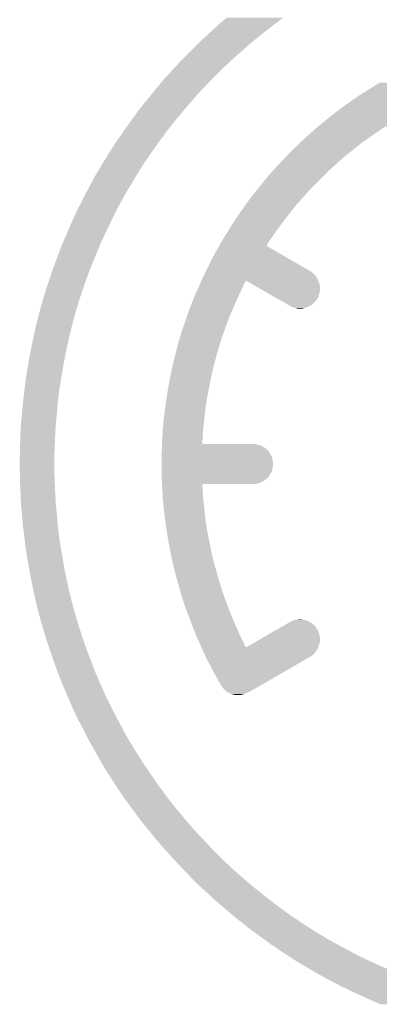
# Model space of a CAD drawing. Extents: x -1.3 to 24.2, y -3.9 to 39.2.
# Tile 20 of 34: x 6.4 to 9.5, y 10.7 to 19. Entities that reach past the tile are written whole.
import ezdxf

# ---------------------------------------------------------------- set-up
doc = ezdxf.new("R2010")
doc.units = 0
doc.layers.add('PRESSURE_24_CLICK_V100_GTO', color=14, linetype='CONTINUOUS')

msp = doc.modelspace()

# ---------------------------------------------------------------- linework, layer by layer
at = {"layer": 'PRESSURE_24_CLICK_V100_GTO'}
for points in [[(8.128, 18.96618), (8.190864, 19.01952), (8.599016, 18.96618), (8.67156, 19.01952)], [(8.056882, 18.900142), (8.117058, 18.95602), (8.514276, 18.900142), (8.5852, 18.95602)], [(8.117058, 18.95602), (8.128, 18.96618), (8.5852, 18.95602), (8.599016, 18.96618)], [(7.970858, 18.8214), (8.04401, 18.88998), (8.415018, 18.8214), (8.50138, 18.88998)], [(8.04401, 18.88998), (8.04672, 18.89252), (8.50138, 18.88998), (8.504602, 18.89252)], [(8.04672, 18.89252), (8.056882, 18.900142), (8.504602, 18.89252), (8.514276, 18.900142)], [(7.889246, 18.740126), (7.96544, 18.81632), (8.322134, 18.740126), (8.409212, 18.81632)], [(7.96544, 18.81632), (7.970858, 18.8214), (8.409212, 18.81632), (8.415018, 18.8214)], [(7.8105, 18.66138), (7.828278, 18.67916), (8.233452, 18.66138), (8.25246, 18.67916)], [(7.828278, 18.67916), (7.8867, 18.737582), (8.25246, 18.67916), (8.319226, 18.737582)], [(7.8867, 18.737582), (7.886726, 18.74012), (8.319226, 18.737582), (8.322126, 18.74012)], [(7.886726, 18.74012), (7.889246, 18.740126), (8.322126, 18.74012), (8.322134, 18.740126)], [(7.7343, 18.5801), (7.758112, 18.6055), (8.14832, 18.5801), (8.17372, 18.6055)], [(7.758112, 18.6055), (7.8105, 18.66138), (8.17372, 18.6055), (8.233452, 18.66138)], [(7.621846, 18.4531), (7.66064, 18.49882), (8.02132, 18.4531), (8.06704, 18.49882)], [(7.66064, 18.49882), (7.71906, 18.56232), (8.06704, 18.49882), (8.13054, 18.56232)], [(7.71906, 18.56232), (7.7343, 18.5801), (8.13054, 18.56232), (8.14832, 18.5801)], [(7.557588, 18.37436), (7.58952, 18.415), (7.94766, 18.37436), (7.985678, 18.415)], [(7.58952, 18.415), (7.621846, 18.4531), (7.985678, 18.415), (8.02132, 18.4531)], [(9.386316, 18.40738), (9.43915, 18.4404), (10.12698, 18.40738), (10.21334, 18.4404)], [(9.43915, 18.4404), (9.487918, 18.47088), (10.21334, 18.4404), (10.2997, 18.47088)], [(7.51078, 18.31848), (7.533638, 18.343878), (7.898764, 18.31848), (7.920988, 18.343878)], [(7.533638, 18.343878), (7.557588, 18.37436), (7.920988, 18.343878), (7.94766, 18.37436)], [(9.25068, 18.31848), (9.273176, 18.33372), (9.926828, 18.31848), (9.95934, 18.33372)], [(9.273176, 18.33372), (9.32942, 18.37182), (9.95934, 18.33372), (10.04316, 18.37182)], [(9.32942, 18.37182), (9.386316, 18.40738), (10.04316, 18.37182), (10.12698, 18.40738)], [(7.4422, 18.23212), (7.490608, 18.29308), (7.824816, 18.23212), (7.87654, 18.29308)], [(7.490608, 18.29308), (7.51078, 18.31848), (7.87654, 18.29308), (7.898764, 18.31848)], [(9.09574, 18.20418), (9.171934, 18.262596), (9.87092, 18.20418), (9.837422, 18.262596)], [(9.171934, 18.262596), (9.17194, 18.2626), (9.837422, 18.262596), (9.837422, 18.2626)], [(9.17194, 18.2626), (9.175488, 18.265118), (9.837422, 18.2626), (9.83742, 18.265118)], [(9.175488, 18.265118), (9.175518, 18.26514), (9.83742, 18.265118), (9.834902, 18.26514)], [(9.175518, 18.26514), (9.182646, 18.270198), (9.834902, 18.26514), (9.83488, 18.270198)], [(9.182646, 18.270198), (9.182676, 18.27022), (9.83488, 18.270198), (9.837398, 18.27022)], [(9.182676, 18.27022), (9.189804, 18.275278), (9.837398, 18.27022), (9.83742, 18.275278)], [(9.189804, 18.275278), (9.189834, 18.2753), (9.83742, 18.275278), (9.839954, 18.2753)], [(9.189834, 18.2753), (9.19341, 18.277838), (9.839954, 18.2753), (9.8425, 18.277838)], [(9.19341, 18.277838), (9.218468, 18.29562), (9.8425, 18.277838), (9.87806, 18.29562)], [(9.218468, 18.29562), (9.25068, 18.31848), (9.87806, 18.29562), (9.926828, 18.31848)], [(7.37616, 18.14068), (7.42569, 18.20926), (7.749308, 18.14068), (7.80542, 18.20926)], [(7.42569, 18.20926), (7.4422, 18.23212), (7.80542, 18.20926), (7.824816, 18.23212)], [(9.02208, 18.14576), (9.09574, 18.20418), (9.90442, 18.14576), (9.87092, 18.20418)], [(7.312664, 18.051786), (7.365274, 18.12544), (7.678808, 18.051786), (7.73684, 18.12544)], [(7.365274, 18.12544), (7.37616, 18.14068), (7.73684, 18.12544), (7.749308, 18.14068)], [(8.922816, 18.06194), (8.94842, 18.0848), (9.47928, 18.06194), (9.51269, 18.0848)], [(8.94842, 18.0848), (8.96069, 18.094956), (9.51269, 18.0848), (9.527534, 18.094956)], [(8.96069, 18.094956), (8.960696, 18.09496), (9.527534, 18.094956), (9.530074, 18.09496)], [(8.960696, 18.09496), (8.963758, 18.097494), (9.530074, 18.09496), (9.532614, 18.097494)], [(8.963758, 18.097494), (8.963764, 18.0975), (9.532614, 18.097494), (9.535154, 18.0975)], [(8.963764, 18.0975), (9.02208, 18.14576), (9.932094, 18.0975), (9.90442, 18.14576)], [(7.24916, 17.960338), (7.285446, 18.01114), (7.611956, 17.960338), (7.647952, 18.01114)], [(7.285446, 18.01114), (7.285452, 18.011148), (7.647952, 18.01114), (7.650484, 18.011148)], [(7.285452, 18.011148), (7.307216, 18.04162), (7.650484, 18.011148), (7.6708, 18.04162)], [(7.307216, 18.04162), (7.31266, 18.04924), (7.6708, 18.04162), (7.676802, 18.04924)], [(7.31266, 18.04924), (7.312664, 18.051786), (7.676802, 18.04924), (7.678808, 18.051786)], [(8.80618, 17.95526), (8.8773, 18.0213), (9.32688, 17.95526), (9.421222, 18.0213)], [(8.8773, 18.0213), (8.922816, 18.06194), (9.421222, 18.0213), (9.47928, 18.06194)], [(7.18916, 17.86382), (7.242844, 17.95018), (7.5438, 17.86382), (7.60476, 17.95018)], [(7.242844, 17.95018), (7.24916, 17.960338), (7.60476, 17.95018), (7.611956, 17.960338)], [(8.745512, 17.89684), (8.80618, 17.95526), (9.25576, 17.89684), (9.32688, 17.95526)], [(7.133898, 17.77492), (7.18916, 17.86382), (7.482838, 17.77492), (7.5438, 17.86382)], [(8.67156, 17.82064), (8.68868, 17.83842), (9.162096, 17.82064), (9.1821, 17.83842)], [(8.68868, 17.83842), (8.7376, 17.88922), (9.1821, 17.83842), (9.246152, 17.88922)], [(8.7376, 17.88922), (8.745512, 17.89684), (9.246152, 17.88922), (9.25576, 17.89684)], [(7.07644, 17.6784), (7.13232, 17.77238), (7.423854, 17.6784), (7.481284, 17.77238)], [(7.13232, 17.77238), (7.133898, 17.77492), (7.481284, 17.77238), (7.482838, 17.77492)], [(8.57377, 17.71396), (8.60552, 17.74952), (9.04494, 17.71396), (9.083344, 17.74952)], [(8.60552, 17.74952), (8.631464, 17.77746), (9.083344, 17.74952), (9.11352, 17.77746)], [(8.631464, 17.77746), (8.67156, 17.82064), (9.11352, 17.77746), (9.162096, 17.82064)], [(7.030986, 17.59204), (7.07644, 17.6784), (7.37108, 17.59204), (7.423854, 17.6784)], [(8.48106, 17.60474), (8.54202, 17.6784), (8.93572, 17.60474), (9.00938, 17.6784)], [(8.54202, 17.6784), (8.57377, 17.71396), (9.00938, 17.6784), (9.04494, 17.71396)], [(6.9977, 17.53108), (7.02564, 17.58188), (7.33552, 17.53108), (7.365152, 17.58188)], [(7.02564, 17.58188), (7.030986, 17.59204), (7.365152, 17.58188), (7.37108, 17.59204)], [(8.42264, 17.53108), (8.462928, 17.58188), (8.865822, 17.53108), (8.91286, 17.58188)], [(8.462928, 17.58188), (8.48106, 17.60474), (8.91286, 17.58188), (8.93572, 17.60474)], [(6.97484, 17.48536), (6.98246, 17.5006), (7.309502, 17.48536), (7.31774, 17.5006)], [(6.98246, 17.5006), (6.9977, 17.53108), (7.31774, 17.5006), (7.33552, 17.53108)], [(8.36422, 17.45488), (8.409008, 17.5133), (8.79743, 17.45488), (8.84936, 17.5133)], [(8.409008, 17.5133), (8.42264, 17.53108), (8.84936, 17.5133), (8.865822, 17.53108)], [(6.93446, 17.40662), (6.97484, 17.48536), (7.26694, 17.40662), (7.309502, 17.48536)], [(8.30834, 17.37614), (8.35701, 17.444722), (8.734008, 17.37614), (8.788402, 17.444722)], [(8.35701, 17.444722), (8.36422, 17.45488), (8.788402, 17.444722), (8.79743, 17.45488)], [(6.88887, 17.3101), (6.92404, 17.3863), (7.21868, 17.3101), (7.25678, 17.3863)], [(6.92404, 17.3863), (6.93446, 17.40662), (7.25678, 17.3863), (7.26694, 17.40662)], [(8.25672, 17.29994), (8.304898, 17.37106), (8.6741, 17.29994), (8.72998, 17.37106)], [(8.304898, 17.37106), (8.30834, 17.37614), (8.72998, 17.37106), (8.734008, 17.37614)], [(6.83514, 17.18564), (6.87832, 17.28724), (7.159724, 17.18564), (7.20785, 17.28724)], [(6.87832, 17.28724), (6.88887, 17.3101), (7.20785, 17.28724), (7.21868, 17.3101)], [(8.208962, 17.22374), (8.255, 17.2974), (8.61822, 17.22374), (8.672236, 17.2974)], [(8.255, 17.2974), (8.25672, 17.29994), (8.672236, 17.2974), (8.6741, 17.29994)], [(6.805246, 17.11706), (6.83514, 17.18564), (7.12724, 17.11706), (7.159724, 17.18564)], [(8.161338, 17.14754), (8.208962, 17.22374), (8.56488, 17.14754), (8.61822, 17.22374)], [(6.75386, 16.98244), (6.79196, 17.086578), (7.07201, 16.98244), (7.114734, 17.086578)], [(6.79196, 17.086578), (6.805246, 17.11706), (7.114734, 17.086578), (7.12724, 17.11706)], [(8.10768, 17.05356), (8.125322, 17.084038), (8.589724, 17.05356), (8.536944, 17.084038)], [(8.125322, 17.084038), (8.125324, 17.08404), (8.536944, 17.084038), (8.534422, 17.08404)], [(8.125324, 17.08404), (8.126782, 17.086558), (8.534422, 17.08404), (8.5344, 17.086558)], [(8.126782, 17.086558), (8.126794, 17.08658), (8.5344, 17.086558), (8.531882, 17.08658)], [(8.126794, 17.08658), (8.128262, 17.089114), (8.531882, 17.08658), (8.53186, 17.089114)], [(8.128262, 17.089114), (8.129732, 17.091654), (8.53186, 17.089114), (8.529326, 17.091654)], [(8.129732, 17.091654), (8.131202, 17.094194), (8.529326, 17.091654), (8.52932, 17.094194)], [(8.131202, 17.094194), (8.132672, 17.096734), (8.52932, 17.094194), (8.531854, 17.096734)], [(8.132672, 17.096734), (8.134144, 17.099276), (8.531854, 17.096734), (8.53186, 17.099276)], [(8.134144, 17.099276), (8.13562, 17.101824), (8.53186, 17.099276), (8.533602, 17.101824)], [(8.13562, 17.101824), (8.135642, 17.10436), (8.533602, 17.101824), (8.535338, 17.10436)], [(8.135642, 17.10436), (8.13816, 17.104382), (8.535338, 17.10436), (8.535352, 17.104382)], [(8.13816, 17.104382), (8.138182, 17.10944), (8.535352, 17.104382), (8.538812, 17.10944)], [(8.138182, 17.10944), (8.1407, 17.109462), (8.538812, 17.10944), (8.538828, 17.109462)], [(8.1407, 17.109462), (8.140706, 17.114526), (8.538828, 17.109462), (8.542292, 17.114526)], [(8.140706, 17.114526), (8.14324, 17.117066), (8.542292, 17.114526), (8.54403, 17.117066)], [(8.14324, 17.117066), (8.143262, 17.1196), (8.54403, 17.117066), (8.545764, 17.1196)], [(8.143262, 17.1196), (8.14578, 17.119622), (8.545764, 17.1196), (8.545778, 17.119622)], [(8.14578, 17.119622), (8.145786, 17.122146), (8.545778, 17.119622), (8.547506, 17.122146)], [(8.145786, 17.122146), (8.14832, 17.124686), (8.547506, 17.122146), (8.549244, 17.124686)], [(8.14832, 17.124686), (8.148342, 17.12722), (8.549244, 17.124686), (8.550976, 17.12722)], [(8.148342, 17.12722), (8.15086, 17.127242), (8.550976, 17.12722), (8.550992, 17.127242)], [(8.15086, 17.127242), (8.150866, 17.129766), (8.550992, 17.127242), (8.552718, 17.129766)], [(8.150866, 17.129766), (8.1534, 17.132306), (8.552718, 17.129766), (8.554456, 17.132306)], [(8.1534, 17.132306), (8.153404, 17.134844), (8.554456, 17.132306), (8.556192, 17.134844)], [(8.153404, 17.134844), (8.161338, 17.14754), (8.556192, 17.134844), (8.56488, 17.14754)], [(8.06196, 16.969738), (8.10768, 17.05356), (8.734878, 16.969738), (8.589724, 17.05356)], [(6.71576, 16.88084), (6.730046, 16.91894), (7.031306, 16.88084), (7.04596, 16.91894)], [(6.730046, 16.91894), (6.75386, 16.98244), (7.04596, 16.91894), (7.07201, 16.98244)], [(8.016394, 16.87576), (8.06196, 16.969738), (8.89762, 16.87576), (8.734878, 16.969738)], [(6.694944, 16.81988), (6.71576, 16.88084), (7.00786, 16.81988), (7.031306, 16.88084)], [(7.988068, 16.81734), (7.996688, 16.835118), (8.95604, 16.81734), (8.945882, 16.835118)], [(7.996688, 16.835118), (8.002848, 16.847822), (8.945882, 16.835118), (8.933178, 16.847822)], [(8.002848, 16.847822), (8.009004, 16.86052), (8.933178, 16.847822), (8.91794, 16.86052)], [(8.009004, 16.86052), (8.01393, 16.870678), (8.91794, 16.86052), (8.905242, 16.870678)], [(8.01393, 16.870678), (8.01516, 16.873218), (8.905242, 16.870678), (8.9027, 16.873218)], [(8.01516, 16.873218), (8.016394, 16.87576), (8.9027, 16.873218), (8.89762, 16.87576)], [(6.661676, 16.71828), (6.6802, 16.7767), (6.9723, 16.71828), (6.992746, 16.7767)], [(6.6802, 16.7767), (6.694944, 16.81988), (6.992746, 16.7767), (7.00786, 16.81988)], [(7.94258, 16.71574), (7.957146, 16.74876), (8.31572, 16.71574), (8.3312, 16.74876)], [(7.957146, 16.74876), (7.972834, 16.784316), (8.3312, 16.74876), (8.348978, 16.784316)], [(7.972834, 16.784316), (7.973952, 16.786854), (8.348978, 16.784316), (8.351514, 16.786854)], [(7.973952, 16.786854), (7.975066, 16.789378), (8.351514, 16.786854), (8.35152, 16.789378)], [(7.975066, 16.789378), (7.975076, 16.7894), (8.35152, 16.789378), (8.356578, 16.7894)], [(7.975076, 16.7894), (7.976186, 16.791918), (8.356578, 16.7894), (8.3566, 16.791918)], [(7.976186, 16.791918), (7.976196, 16.79194), (8.3566, 16.791918), (8.361658, 16.79194)], [(7.976196, 16.79194), (7.98068, 16.8021), (8.968016, 16.79194), (8.96366, 16.8021)], [(7.98068, 16.8021), (7.988068, 16.81734), (8.96366, 16.8021), (8.95604, 16.81734)], [(8.36168, 16.789422), (8.361658, 16.79194), (8.969096, 16.789422), (8.968016, 16.79194)], [(8.364214, 16.7894), (8.36168, 16.789422), (8.969106, 16.7894), (8.969096, 16.789422)], [(8.373074, 16.78432), (8.364214, 16.7894), (8.971282, 16.78432), (8.969106, 16.7894)], [(8.404082, 16.76654), (8.373074, 16.78432), (8.97636, 16.76654), (8.971282, 16.78432)], [(8.439522, 16.746218), (8.404082, 16.76654), (8.98144, 16.746218), (8.97636, 16.76654)], [(6.631214, 16.61668), (6.64718, 16.67256), (6.93928, 16.61668), (6.95744, 16.67256)], [(6.64718, 16.67256), (6.661676, 16.71828), (6.95744, 16.67256), (6.9723, 16.71828)], [(7.90448, 16.62684), (7.921896, 16.66748), (8.274626, 16.62684), (8.2931, 16.66748)], [(7.921896, 16.66748), (7.94258, 16.71574), (8.2931, 16.66748), (8.31572, 16.71574)], [(8.50597, 16.708116), (8.439522, 16.746218), (8.98144, 16.708116), (8.98144, 16.746218)], [(8.536974, 16.690338), (8.50597, 16.708116), (8.97636, 16.690338), (8.98144, 16.708116)], [(8.545836, 16.685256), (8.536974, 16.690338), (8.976358, 16.685256), (8.97636, 16.690338)], [(8.56798, 16.672558), (8.545836, 16.685256), (8.97128, 16.672558), (8.976358, 16.685256)], [(8.585698, 16.662398), (8.56798, 16.672558), (8.96874, 16.662398), (8.97128, 16.672558)], [(6.6167, 16.56588), (6.631214, 16.61668), (6.92404, 16.56588), (6.93928, 16.61668)], [(7.87146, 16.54048), (7.88797, 16.58366), (8.23668, 16.54048), (8.255, 16.58366)], [(7.88797, 16.58366), (7.90448, 16.62684), (8.255, 16.58366), (8.274626, 16.62684)], [(8.590132, 16.659856), (8.585698, 16.662398), (8.968738, 16.659856), (8.96874, 16.662398)], [(8.607848, 16.649698), (8.590132, 16.659856), (8.963658, 16.649698), (8.968738, 16.659856)], [(8.621136, 16.642078), (8.607848, 16.649698), (8.95858, 16.642078), (8.963658, 16.649698)], [(8.629992, 16.637), (8.621136, 16.642078), (8.956038, 16.637), (8.95858, 16.642078)], [(8.634424, 16.634458), (8.629992, 16.637), (8.9535, 16.634458), (8.956038, 16.637)], [(8.65214, 16.6243), (8.634424, 16.634458), (8.945878, 16.6243), (8.9535, 16.634458)], [(8.65657, 16.62176), (8.65214, 16.6243), (8.94334, 16.62176), (8.945878, 16.6243)], [(8.68315, 16.606518), (8.65657, 16.62176), (8.930638, 16.606518), (8.94334, 16.62176)], [(8.70088, 16.596352), (8.68315, 16.606518), (8.91794, 16.596352), (8.930638, 16.606518)], [(8.705302, 16.593816), (8.70088, 16.596352), (8.917932, 16.593816), (8.91794, 16.596352)], [(8.723014, 16.58366), (8.705302, 16.593816), (8.9027, 16.58366), (8.917932, 16.593816)], [(8.727442, 16.58112), (8.723014, 16.58366), (8.896774, 16.58112), (8.9027, 16.58366)], [(6.58876, 16.4592), (6.603394, 16.51508), (6.893806, 16.4592), (6.9088, 16.51508)], [(6.603394, 16.51508), (6.6167, 16.56588), (6.9088, 16.51508), (6.92404, 16.56588)], [(7.827916, 16.41348), (7.857526, 16.49984), (8.18642, 16.41348), (8.21944, 16.49984)], [(7.857526, 16.49984), (7.87146, 16.54048), (8.21944, 16.49984), (8.23668, 16.54048)], [(8.737586, 16.576046), (8.727442, 16.58112), (8.884936, 16.576046), (8.896774, 16.58112)], [(8.7376, 16.573518), (8.737586, 16.576046), (8.879038, 16.573518), (8.884936, 16.576046)], [(8.75542, 16.568418), (8.7376, 16.573518), (8.86714, 16.568418), (8.879038, 16.573518)], [(8.77316, 16.56334), (8.75542, 16.568418), (8.849362, 16.56334), (8.86714, 16.568418)], [(8.793478, 16.55826), (8.77316, 16.56334), (8.831578, 16.55826), (8.849362, 16.56334)], [(6.577268, 16.41094), (6.58876, 16.4592), (6.88086, 16.41094), (6.893806, 16.4592)], [(6.553562, 16.3068), (6.56336, 16.35252), (6.85546, 16.3068), (6.86661, 16.35252)], [(6.56336, 16.35252), (6.577268, 16.41094), (6.86661, 16.35252), (6.88086, 16.41094)], [(7.799634, 16.32712), (7.8105, 16.36268), (8.15594, 16.32712), (8.16849, 16.36268)], [(7.8105, 16.36268), (7.827916, 16.41348), (8.16849, 16.36268), (8.18642, 16.41348)], [(6.5405, 16.24584), (6.553562, 16.3068), (6.842078, 16.24584), (6.85546, 16.3068)], [(7.77494, 16.24076), (7.78256, 16.271238), (8.128, 16.24076), (8.13786, 16.271238)], [(7.78256, 16.271238), (7.799634, 16.32712), (8.13786, 16.271238), (8.15594, 16.32712)], [(6.52018, 16.13916), (6.532274, 16.20266), (6.820208, 16.13916), (6.8326, 16.20266)], [(6.532274, 16.20266), (6.5405, 16.24584), (6.8326, 16.20266), (6.842078, 16.24584)], [(7.752714, 16.15186), (7.77494, 16.24076), (8.1026, 16.15186), (8.128, 16.24076)], [(6.49986, 16.0274), (6.51296, 16.09852), (6.800426, 16.0274), (6.81228, 16.09852)], [(6.51296, 16.09852), (6.51764, 16.12392), (6.81228, 16.09852), (6.817236, 16.12392)], [(6.51764, 16.12392), (6.52018, 16.13916), (6.817236, 16.12392), (6.820208, 16.13916)], [(7.73176, 16.0655), (7.73684, 16.08836), (8.07974, 16.0655), (8.08579, 16.08836)], [(7.73684, 16.08836), (7.752714, 16.15186), (8.08579, 16.08836), (8.1026, 16.15186)], [(6.48462, 15.91818), (6.49986, 16.0274), (6.782222, 15.91818), (6.800426, 16.0274)], [(7.71652, 15.99692), (7.73176, 16.0655), (8.064064, 15.99692), (8.07974, 16.0655)], [(6.482598, 15.9004), (6.48462, 15.91818), (6.77926, 15.9004), (6.782222, 15.91818)], [(7.69874, 15.90548), (7.712568, 15.9766), (8.04559, 15.90548), (8.05942, 15.9766)], [(7.712568, 15.9766), (7.71652, 15.99692), (8.05942, 15.9766), (8.064064, 15.99692)], [(6.47192, 15.80642), (6.481444, 15.89024), (6.76674, 15.80642), (6.77672, 15.89024)], [(6.481444, 15.89024), (6.482598, 15.9004), (6.77672, 15.89024), (6.77926, 15.9004)], [(7.6835, 15.8115), (7.695444, 15.88516), (8.026908, 15.8115), (8.04164, 15.88516)], [(7.695444, 15.88516), (7.69874, 15.90548), (8.04164, 15.88516), (8.04559, 15.90548)], [(6.45922, 15.68196), (6.46684, 15.7607), (6.754568, 15.68196), (6.761892, 15.7607)], [(6.46684, 15.7607), (6.46938, 15.78356), (6.761892, 15.7607), (6.76402, 15.78356)], [(6.46938, 15.78356), (6.47192, 15.80642), (6.76402, 15.78356), (6.76674, 15.80642)], [(7.66977, 15.709898), (7.68144, 15.79626), (8.01116, 15.709898), (8.02386, 15.79626)], [(7.68144, 15.79626), (7.6835, 15.8115), (8.02386, 15.79626), (8.026908, 15.8115)], [(6.44906, 15.57274), (6.45851, 15.67434), (6.744182, 15.57274), (6.75386, 15.67434)], [(6.45851, 15.67434), (6.45922, 15.68196), (6.75386, 15.67434), (6.754568, 15.68196)], [(7.6581, 15.62354), (7.669082, 15.70482), (8.002128, 15.62354), (8.01116, 15.70482)], [(7.669082, 15.70482), (7.66977, 15.709898), (8.01116, 15.70482), (8.01116, 15.709898)], [(7.65048, 15.5321), (7.6581, 15.62354), (7.991968, 15.5321), (8.002128, 15.62354)], [(6.44398, 15.47622), (6.445716, 15.509238), (6.739422, 15.47622), (6.74116, 15.509238)], [(6.445716, 15.509238), (6.44585, 15.51178), (6.74116, 15.509238), (6.74116, 15.51178)], [(6.44585, 15.51178), (6.448792, 15.567658), (6.74116, 15.51178), (6.7437, 15.567658)], [(6.448792, 15.567658), (6.44906, 15.57274), (6.7437, 15.567658), (6.744182, 15.57274)], [(7.6454, 15.43812), (7.64993, 15.52194), (7.986182, 15.43812), (7.99084, 15.52194)], [(7.64993, 15.52194), (7.65048, 15.5321), (7.99084, 15.52194), (7.991968, 15.5321)], [(6.44138, 15.35176), (6.44392, 15.46098), (6.73354, 15.35176), (6.73862, 15.46098)], [(6.44392, 15.46098), (6.44398, 15.46352), (6.73862, 15.46098), (6.738752, 15.46352)], [(6.44398, 15.46352), (6.44398, 15.47622), (6.738752, 15.46352), (6.739422, 15.47622)], [(7.644524, 15.41272), (7.64461, 15.41526), (7.990846, 15.41272), (7.988302, 15.41526)], [(7.64461, 15.41526), (7.644786, 15.420336), (7.988302, 15.41526), (7.985762, 15.420336)], [(7.644786, 15.420336), (7.645136, 15.430502), (7.985762, 15.420336), (7.98576, 15.430502)], [(7.645136, 15.430502), (7.6454, 15.43812), (7.98576, 15.430502), (7.986182, 15.43812)], [(6.4389, 15.24508), (6.44138, 15.35176), (6.73354, 15.24508), (6.73354, 15.35176)], [(7.64032, 15.33906), (7.641336, 15.34922), (8.553874, 15.33906), (8.5471, 15.34922)], [(7.64032, 15.333982), (7.64032, 15.33906), (8.557258, 15.333982), (8.553874, 15.33906)], [(7.64032, 15.3162), (7.64032, 15.333982), (8.56742, 15.3162), (8.557258, 15.333982)], [(7.641336, 15.34922), (7.642858, 15.364458), (8.5471, 15.34922), (8.534402, 15.364458)], [(7.642858, 15.364458), (7.64286, 15.36446), (8.534402, 15.364458), (8.5344, 15.36446)], [(7.64286, 15.36446), (7.643296, 15.37716), (8.5344, 15.36446), (8.51916, 15.37716)], [(7.643296, 15.37716), (7.643998, 15.397478), (8.51916, 15.37716), (8.488684, 15.397478)], [(7.643998, 15.397478), (7.644172, 15.40256), (8.488684, 15.397478), (8.4709, 15.40256)], [(7.644172, 15.40256), (7.644348, 15.40764), (8.4709, 15.40256), (8.45058, 15.40764)], [(7.644348, 15.40764), (7.644524, 15.41272), (8.45058, 15.40764), (8.432804, 15.41272)], [(7.64032, 15.29842), (7.64032, 15.3162), (8.575042, 15.29842), (8.56742, 15.3162)], [(7.64032, 15.28064), (7.64032, 15.29842), (8.58012, 15.28064), (8.575042, 15.29842)], [(7.64032, 15.265398), (7.64032, 15.28064), (8.58266, 15.265398), (8.58012, 15.28064)], [(7.64032, 15.22476), (7.64032, 15.265398), (8.58266, 15.22476), (8.58266, 15.265398)], [(6.4389, 15.24254), (6.4389, 15.24508), (6.73354, 15.24254), (6.73354, 15.24508)], [(6.44144, 15.13332), (6.4389, 15.24254), (6.73354, 15.13332), (6.73354, 15.24254)], [(7.64032, 15.204438), (7.64032, 15.22476), (8.58012, 15.204438), (8.58266, 15.22476)], [(7.64032, 15.186658), (7.64032, 15.204438), (8.57504, 15.186658), (8.58012, 15.204438)], [(7.64032, 15.168878), (7.64032, 15.186658), (8.567418, 15.168878), (8.57504, 15.186658)], [(7.64032, 15.153642), (7.64032, 15.168878), (8.557262, 15.153642), (8.567418, 15.168878)], [(6.443866, 15.02664), (6.44144, 15.13332), (6.73862, 15.02664), (6.73354, 15.13332)], [(7.64032, 15.148558), (7.64032, 15.153642), (8.554356, 15.148558), (8.557262, 15.153642)], [(7.641008, 15.13586), (7.64032, 15.148558), (8.547098, 15.13586), (8.554356, 15.148558)], [(7.641694, 15.12316), (7.641008, 15.13586), (8.5344, 15.12316), (8.547098, 15.13586)], [(7.64238, 15.11046), (7.641694, 15.12316), (8.51916, 15.11046), (8.5344, 15.12316)], [(7.643478, 15.09014), (7.64238, 15.11046), (8.48868, 15.09014), (8.51916, 15.11046)], [(7.64389, 15.08252), (7.643478, 15.09014), (8.470898, 15.08252), (8.48868, 15.09014)], [(7.644166, 15.07744), (7.64389, 15.08252), (8.45058, 15.07744), (8.470898, 15.08252)], [(6.44398, 15.02156), (6.443866, 15.02664), (6.73892, 15.02156), (6.73862, 15.02664)], [(6.44652, 14.998698), (6.44398, 15.02156), (6.740264, 14.998698), (6.73892, 15.02156)], [(6.44697, 14.98346), (6.44652, 14.998698), (6.74116, 14.98346), (6.740264, 14.998698)], [(7.644302, 15.0749), (7.644166, 15.07744), (8.435338, 15.0749), (8.45058, 15.07744)], [(7.64444, 15.07236), (7.644302, 15.0749), (8.422638, 15.07236), (8.432798, 15.0749)], [(7.64444, 15.072354), (7.64444, 15.07236), (7.990834, 15.072354), (8.422638, 15.07236)], [(7.644714, 15.067274), (7.64444, 15.072354), (7.98576, 15.067274), (7.990834, 15.072354)], [(7.645126, 15.05966), (7.644714, 15.067274), (7.98576, 15.05966), (7.98576, 15.067274)], [(7.6454, 15.05458), (7.645126, 15.05966), (7.986036, 15.05458), (7.98576, 15.05966)], [(7.65008, 14.96568), (7.6454, 15.05458), (7.99084, 14.96568), (7.986036, 15.05458)], [(6.448986, 14.91488), (6.44697, 14.98346), (6.7437, 14.91488), (6.74116, 14.98346)], [(7.65048, 14.95806), (7.65008, 14.96568), (7.991688, 14.95806), (7.99084, 14.96568)], [(7.6581, 14.86408), (7.65048, 14.95806), (8.00213, 14.86408), (7.991688, 14.95806)], [(6.44906, 14.91234), (6.448986, 14.91488), (6.743948, 14.91234), (6.7437, 14.91488)], [(6.458512, 14.81074), (6.44906, 14.91234), (6.75386, 14.81074), (6.743948, 14.91234)], [(7.669084, 14.7828), (7.6581, 14.86408), (8.01116, 14.7828), (8.00213, 14.86408)], [(6.45922, 14.80312), (6.458512, 14.81074), (6.754586, 14.80312), (6.75386, 14.81074)], [(6.46684, 14.71422), (6.45922, 14.80312), (6.763054, 14.71422), (6.754586, 14.80312)], [(7.681442, 14.691362), (7.669084, 14.7828), (8.02386, 14.691362), (8.01116, 14.7828)], [(6.468292, 14.70406), (6.46684, 14.71422), (6.76402, 14.70406), (6.763054, 14.71422)], [(6.47192, 14.67866), (6.468292, 14.70406), (6.767044, 14.67866), (6.76402, 14.70406)], [(6.481372, 14.597378), (6.47192, 14.67866), (6.77672, 14.597378), (6.767044, 14.67866)], [(7.6835, 14.67612), (7.681442, 14.691362), (8.02691, 14.67612), (8.02386, 14.691362)], [(7.695446, 14.60246), (7.6835, 14.67612), (8.04164, 14.60246), (8.02691, 14.67612)], [(6.48462, 14.56944), (6.481372, 14.597378), (6.78149, 14.56944), (6.77672, 14.597378)], [(7.69874, 14.58214), (7.695446, 14.60246), (8.045592, 14.58214), (8.04164, 14.60246)], [(7.71257, 14.51102), (7.69874, 14.58214), (8.05942, 14.51102), (8.045592, 14.58214)], [(6.495254, 14.49324), (6.48462, 14.56944), (6.7945, 14.49324), (6.78149, 14.56944)], [(7.71652, 14.4907), (7.71257, 14.51102), (8.064066, 14.4907), (8.05942, 14.51102)], [(6.49986, 14.46022), (6.495254, 14.49324), (6.800004, 14.46022), (6.7945, 14.49324)], [(6.513566, 14.38656), (6.49986, 14.46022), (6.81228, 14.38656), (6.800004, 14.46022)], [(7.73135, 14.42212), (7.71652, 14.4907), (8.07974, 14.42212), (8.064066, 14.4907)], [(7.73684, 14.39672), (7.73135, 14.42212), (8.086998, 14.39672), (8.07974, 14.42212)], [(6.52018, 14.351002), (6.513566, 14.38656), (6.81922, 14.351002), (6.81228, 14.38656)], [(6.52018, 14.348462), (6.52018, 14.351002), (6.819714, 14.348462), (6.81922, 14.351002)], [(6.53276, 14.28242), (6.52018, 14.348462), (6.8326, 14.28242), (6.819714, 14.348462)], [(7.7597, 14.30528), (7.73684, 14.39672), (8.113124, 14.30528), (8.086998, 14.39672)], [(6.5405, 14.24178), (6.53276, 14.28242), (6.841522, 14.24178), (6.8326, 14.28242)], [(7.761818, 14.297658), (7.7597, 14.30528), (8.1153, 14.297658), (8.113124, 14.30528)], [(7.762524, 14.295116), (7.761818, 14.297658), (8.1153, 14.295116), (8.1153, 14.297658)], [(7.776634, 14.24432), (7.762524, 14.295116), (8.13054, 14.24432), (8.1153, 14.295116)], [(6.553792, 14.17828), (6.5405, 14.24178), (6.85546, 14.17828), (6.841522, 14.24178)], [(6.56336, 14.13256), (6.553792, 14.17828), (6.866612, 14.13256), (6.85546, 14.17828)], [(7.7851, 14.21384), (7.776634, 14.24432), (8.14012, 14.21384), (8.13054, 14.24432)], [(7.801792, 14.15542), (7.7851, 14.21384), (8.15848, 14.15542), (8.14012, 14.21384)], [(6.57727, 14.07414), (6.56336, 14.13256), (6.88086, 14.07414), (6.866612, 14.13256)], [(7.8105, 14.12494), (7.801792, 14.15542), (8.169238, 14.12494), (8.15848, 14.15542)], [(7.829128, 14.06906), (7.8105, 14.12494), (8.18896, 14.06906), (8.169238, 14.12494)], [(6.58876, 14.02588), (6.57727, 14.07414), (6.894132, 14.02588), (6.88086, 14.07414)], [(6.60273, 13.97254), (6.58876, 14.02588), (6.9088, 13.97254), (6.894132, 14.02588)], [(7.84098, 14.0335), (7.829128, 14.06906), (8.20297, 14.0335), (8.18896, 14.06906)], [(7.858906, 13.98524), (7.84098, 14.0335), (8.22198, 13.98524), (8.20297, 14.0335)], [(6.6167, 13.9192), (6.60273, 13.97254), (6.924802, 13.9192), (6.9088, 13.97254)], [(6.630826, 13.87094), (6.6167, 13.9192), (6.93928, 13.87094), (6.924802, 13.9192)], [(7.890982, 13.89888), (7.858906, 13.98524), (8.25754, 13.89888), (8.22198, 13.98524)], [(8.737604, 13.911582), (8.755374, 13.9192), (8.884918, 13.911582), (8.867142, 13.9192)], [(8.755374, 13.9192), (8.75538, 13.919202), (8.867142, 13.9192), (8.867136, 13.919202)], [(8.75538, 13.919202), (8.773162, 13.92428), (8.867136, 13.919202), (8.849362, 13.92428)], [(8.773162, 13.92428), (8.79348, 13.92682), (8.849362, 13.92428), (8.83158, 13.92682)], [(8.79348, 13.92682), (8.811262, 13.92936), (8.83158, 13.92682), (8.811262, 13.92936)], [(6.64718, 13.81506), (6.630826, 13.87094), (6.957442, 13.81506), (6.93928, 13.87094)], [(7.90702, 13.8557), (7.890982, 13.89888), (8.27586, 13.8557), (8.25754, 13.89888)], [(7.923756, 13.81506), (7.90702, 13.8557), (8.2931, 13.81506), (8.27586, 13.8557)], [(8.591964, 13.827756), (8.601278, 13.832836), (8.966202, 13.827756), (8.9662, 13.832836)], [(8.601278, 13.832836), (8.6106, 13.83792), (8.9662, 13.832836), (8.96239, 13.83792)], [(8.6106, 13.83792), (8.620758, 13.843), (8.96239, 13.83792), (8.958582, 13.843)], [(8.620758, 13.843), (8.625842, 13.845542), (8.958582, 13.843), (8.95731, 13.845542)], [(8.625842, 13.845542), (8.629642, 13.848076), (8.95731, 13.845542), (8.956042, 13.848076)], [(8.629642, 13.848076), (8.633458, 13.85062), (8.956042, 13.848076), (8.953502, 13.85062)], [(8.633458, 13.85062), (8.648692, 13.860774), (8.953502, 13.85062), (8.945884, 13.860774)], [(8.648692, 13.860774), (8.648702, 13.86078), (8.945884, 13.860774), (8.945884, 13.86078)], [(8.648702, 13.86078), (8.653768, 13.863314), (8.945884, 13.86078), (8.94588, 13.863314)], [(8.653768, 13.863314), (8.6741, 13.873482), (8.94588, 13.863314), (8.937412, 13.873482)], [(8.6741, 13.873482), (8.676644, 13.876022), (8.937412, 13.873482), (8.935296, 13.876022)], [(8.676644, 13.876022), (8.681714, 13.878558), (8.935296, 13.876022), (8.933182, 13.878558)], [(8.681714, 13.878558), (8.681722, 13.878562), (8.933182, 13.878558), (8.933178, 13.878562)], [(8.681722, 13.878562), (8.689344, 13.88364), (8.933178, 13.878562), (8.927084, 13.88364)], [(8.689344, 13.88364), (8.69188, 13.883662), (8.927084, 13.88364), (8.927058, 13.883662)], [(8.69188, 13.883662), (8.691896, 13.886184), (8.927058, 13.883662), (8.924032, 13.886184)], [(8.691896, 13.886184), (8.699502, 13.888724), (8.924032, 13.886184), (8.920984, 13.888724)], [(8.699502, 13.888724), (8.70204, 13.89126), (8.920984, 13.888724), (8.91794, 13.89126)], [(8.70204, 13.89126), (8.704586, 13.8938), (8.91794, 13.89126), (8.91413, 13.8938)], [(8.704586, 13.8938), (8.707126, 13.893806), (8.91413, 13.8938), (8.914122, 13.893806)], [(8.707126, 13.893806), (8.709666, 13.89634), (8.914122, 13.893806), (8.91032, 13.89634)], [(8.709666, 13.89634), (8.712206, 13.896346), (8.91032, 13.89634), (8.910312, 13.896346)], [(8.712206, 13.896346), (8.714746, 13.89888), (8.910312, 13.896346), (8.90651, 13.89888)], [(8.714746, 13.89888), (8.71728, 13.898902), (8.90651, 13.89888), (8.906478, 13.898902)], [(8.71728, 13.898902), (8.717302, 13.90142), (8.906478, 13.898902), (8.9027, 13.90142)], [(8.717302, 13.90142), (8.72236, 13.901442), (8.9027, 13.90142), (8.902662, 13.901442)], [(8.72236, 13.901442), (8.722382, 13.90396), (8.902662, 13.901442), (8.898256, 13.90396)], [(8.722382, 13.90396), (8.72744, 13.903982), (8.898256, 13.90396), (8.898218, 13.903982)], [(8.72744, 13.903982), (8.727456, 13.906504), (8.898218, 13.903982), (8.893806, 13.906504)], [(8.727456, 13.906504), (8.73506, 13.909056), (8.893806, 13.906504), (8.88934, 13.909056)], [(8.73506, 13.909056), (8.735082, 13.91158), (8.88934, 13.909056), (8.884922, 13.91158)], [(8.735082, 13.91158), (8.737604, 13.911582), (8.884922, 13.91158), (8.884918, 13.911582)], [(6.661812, 13.76934), (6.64718, 13.81506), (6.9723, 13.76934), (6.957442, 13.81506)], [(6.6675, 13.75156), (6.661812, 13.76934), (6.978524, 13.75156), (6.9723, 13.76934)], [(6.6802, 13.71092), (6.6675, 13.75156), (6.992748, 13.71092), (6.978524, 13.75156)], [(7.94258, 13.76934), (7.923756, 13.81506), (8.31596, 13.76934), (8.2931, 13.81506)], [(7.95827, 13.73378), (7.94258, 13.76934), (8.33374, 13.73378), (8.31596, 13.76934)], [(8.453126, 13.746484), (8.46836, 13.75664), (8.98144, 13.746484), (8.98144, 13.75664)], [(8.46836, 13.75664), (8.475982, 13.759184), (8.98144, 13.75664), (8.98144, 13.759184)], [(8.475982, 13.759184), (8.478526, 13.76172), (8.98144, 13.759184), (8.98144, 13.76172)], [(8.478526, 13.76172), (8.481066, 13.761726), (8.98144, 13.76172), (8.98144, 13.761726)], [(8.481066, 13.761726), (8.486144, 13.766802), (8.98144, 13.761726), (8.98144, 13.766802)], [(8.486144, 13.766802), (8.49122, 13.769342), (8.98144, 13.766802), (8.98144, 13.769342)], [(8.49122, 13.769342), (8.493764, 13.771882), (8.98144, 13.769342), (8.98144, 13.771882)], [(8.493764, 13.771882), (8.503914, 13.776958), (8.98144, 13.771882), (8.98144, 13.776958)], [(8.503914, 13.776958), (8.51916, 13.784582), (8.98144, 13.776958), (8.979262, 13.784582)], [(8.51916, 13.784582), (8.524246, 13.78966), (8.979262, 13.784582), (8.977812, 13.78966)], [(8.524246, 13.78966), (8.526786, 13.789664), (8.977812, 13.78966), (8.977812, 13.789664)], [(8.526786, 13.789664), (8.5344, 13.79474), (8.977812, 13.789664), (8.97636, 13.79474)], [(8.5344, 13.79474), (8.54202, 13.79982), (8.97636, 13.79474), (8.97509, 13.79982)], [(8.54202, 13.79982), (8.549642, 13.802364), (8.97509, 13.79982), (8.974454, 13.802364)], [(8.549642, 13.802364), (8.552184, 13.804902), (8.974454, 13.802364), (8.97382, 13.804902)], [(8.552184, 13.804902), (8.567418, 13.81252), (8.97382, 13.804902), (8.971916, 13.81252)], [(8.567418, 13.81252), (8.571648, 13.815058), (8.971916, 13.81252), (8.97128, 13.815058)], [(8.571648, 13.815058), (8.580122, 13.820142), (8.97128, 13.815058), (8.969248, 13.820142)], [(8.580122, 13.820142), (8.582662, 13.822682), (8.969248, 13.820142), (8.968232, 13.822682)], [(8.582662, 13.822682), (8.591964, 13.827756), (8.968232, 13.822682), (8.966202, 13.827756)], [(6.694946, 13.66774), (6.6802, 13.71092), (7.00786, 13.66774), (6.992748, 13.71092)], [(6.71576, 13.60678), (6.694946, 13.66774), (7.031308, 13.60678), (7.00786, 13.66774)], [(7.972836, 13.70076), (7.95827, 13.73378), (8.348994, 13.70076), (8.33374, 13.73378)], [(7.972846, 13.700738), (7.972836, 13.70076), (8.35152, 13.700738), (8.348994, 13.70076)], [(7.973958, 13.69822), (7.972846, 13.700738), (8.351542, 13.69822), (8.35152, 13.700738)], [(7.973968, 13.698198), (7.973958, 13.69822), (8.35406, 13.698198), (8.351542, 13.69822)], [(7.975078, 13.69568), (7.973968, 13.698198), (8.354082, 13.69568), (8.35406, 13.698198)], [(7.98068, 13.68298), (7.975078, 13.69568), (8.96257, 13.68298), (8.968014, 13.69568)], [(7.987852, 13.66774), (7.98068, 13.68298), (8.956038, 13.66774), (8.96257, 13.68298)], [(8.002196, 13.637262), (7.987852, 13.66774), (8.930642, 13.637262), (8.956038, 13.66774)], [(8.354082, 13.69568), (8.364226, 13.695686), (8.968014, 13.69568), (8.968016, 13.695686)], [(8.364226, 13.695686), (8.366764, 13.698222), (8.968016, 13.695686), (8.969104, 13.698222)], [(8.366764, 13.698222), (8.376912, 13.703298), (8.969104, 13.698222), (8.97128, 13.703298)], [(8.376912, 13.703298), (8.37692, 13.703302), (8.97128, 13.703298), (8.97128, 13.703302)], [(8.37692, 13.703302), (8.379464, 13.705842), (8.97128, 13.703302), (8.972006, 13.705842)], [(8.379464, 13.705842), (8.3947, 13.713462), (8.972006, 13.705842), (8.974184, 13.713462)], [(8.3947, 13.713462), (8.397244, 13.716002), (8.974184, 13.713462), (8.974908, 13.716002)], [(8.397244, 13.716002), (8.402324, 13.71854), (8.974908, 13.716002), (8.975634, 13.71854)], [(8.402324, 13.71854), (8.404864, 13.718542), (8.975634, 13.71854), (8.975634, 13.718542)], [(8.404864, 13.718542), (8.40994, 13.721082), (8.975634, 13.718542), (8.97636, 13.721082)], [(8.40994, 13.721082), (8.415026, 13.72616), (8.97636, 13.721082), (8.977812, 13.72616)], [(8.415026, 13.72616), (8.417566, 13.726166), (8.977812, 13.72616), (8.977814, 13.726166)], [(8.417566, 13.726166), (8.420104, 13.728702), (8.977814, 13.726166), (8.978538, 13.728702)], [(8.420104, 13.728702), (8.43534, 13.736322), (8.978538, 13.728702), (8.980714, 13.736322)], [(8.43534, 13.736322), (8.43788, 13.738856), (8.980714, 13.736322), (8.98144, 13.738856)], [(8.43788, 13.738856), (8.437886, 13.73886), (8.98144, 13.738856), (8.98144, 13.73886)], [(8.437886, 13.73886), (8.440426, 13.738864), (8.98144, 13.73886), (8.98144, 13.738864)], [(8.440426, 13.738864), (8.450584, 13.74648), (8.98144, 13.738864), (8.98144, 13.74648)], [(8.450584, 13.74648), (8.453126, 13.746484), (8.98144, 13.74648), (8.98144, 13.746484)], [(6.75386, 13.50264), (6.71576, 13.60678), (7.07136, 13.50264), (7.031308, 13.60678)], [(8.008174, 13.624558), (8.002196, 13.637262), (8.917936, 13.624558), (8.930642, 13.637262)], [(8.009368, 13.622018), (8.008174, 13.624558), (8.91286, 13.622018), (8.917936, 13.624558)], [(8.012954, 13.6144), (8.009368, 13.622018), (8.902698, 13.6144), (8.91286, 13.622018)], [(8.01415, 13.61186), (8.012954, 13.6144), (8.897622, 13.61186), (8.902698, 13.6144)], [(8.02132, 13.59662), (8.01415, 13.61186), (8.871284, 13.59662), (8.897622, 13.61186)], [(8.0645, 13.5128), (8.02132, 13.59662), (8.726436, 13.5128), (8.871284, 13.59662)], [(6.766244, 13.46962), (6.75386, 13.50264), (7.08406, 13.46962), (7.07136, 13.50264)], [(8.11022, 13.42898), (8.0645, 13.5128), (8.581588, 13.42898), (8.726436, 13.5128)], [(6.79196, 13.40104), (6.766244, 13.46962), (7.113954, 13.40104), (7.08406, 13.46962)], [(8.143238, 13.370564), (8.11022, 13.42898), (8.48064, 13.370564), (8.581588, 13.42898)], [(6.804914, 13.37056), (6.79196, 13.40104), (7.12724, 13.37056), (7.113954, 13.40104)], [(6.845936, 13.27404), (6.804914, 13.37056), (7.17042, 13.27404), (7.12724, 13.37056)], [(8.14324, 13.368042), (8.143238, 13.370564), (8.476282, 13.368042), (8.48064, 13.370564)], [(8.145758, 13.36802), (8.14324, 13.368042), (8.476244, 13.36802), (8.476282, 13.368042)], [(8.14578, 13.365486), (8.145758, 13.36802), (8.471864, 13.365486), (8.476244, 13.36802)], [(8.148314, 13.362946), (8.14578, 13.365486), (8.467474, 13.362946), (8.471864, 13.365486)], [(8.14832, 13.360422), (8.148314, 13.362946), (8.463114, 13.360422), (8.467474, 13.362946)], [(8.150838, 13.3604), (8.14832, 13.360422), (8.463076, 13.3604), (8.463114, 13.360422)], [(8.15086, 13.357882), (8.150838, 13.3604), (8.458724, 13.357882), (8.463076, 13.3604)], [(8.153378, 13.35786), (8.15086, 13.357882), (8.458686, 13.35786), (8.458724, 13.357882)], [(8.1534, 13.355326), (8.153378, 13.35786), (8.454306, 13.355326), (8.458686, 13.35786)], [(8.15848, 13.35024), (8.1534, 13.355326), (8.445518, 13.35024), (8.454306, 13.355326)], [(8.168638, 13.337542), (8.15848, 13.35024), (8.423574, 13.337542), (8.445518, 13.35024)], [(8.181334, 13.324846), (8.168638, 13.337542), (8.401634, 13.324846), (8.423574, 13.337542)], [(6.850254, 13.26388), (6.845936, 13.27404), (7.1755, 13.26388), (7.17042, 13.27404)], [(6.87832, 13.19784), (6.850254, 13.26388), (7.20752, 13.19784), (7.1755, 13.26388)], [(8.183874, 13.32484), (8.181334, 13.324846), (8.401624, 13.32484), (8.401634, 13.324846)], [(8.186418, 13.3223), (8.183874, 13.32484), (8.397236, 13.3223), (8.401624, 13.32484)], [(8.18644, 13.322278), (8.186418, 13.3223), (8.3947, 13.322278), (8.397236, 13.3223)], [(8.188954, 13.319766), (8.18644, 13.322278), (8.394678, 13.319766), (8.3947, 13.322278)], [(8.191478, 13.31976), (8.188954, 13.319766), (8.394678, 13.31976), (8.394678, 13.319766)], [(8.19148, 13.319738), (8.191478, 13.31976), (8.38962, 13.319738), (8.394678, 13.31976)], [(8.1915, 13.317226), (8.19148, 13.319738), (8.389598, 13.317226), (8.38962, 13.319738)], [(8.191506, 13.31722), (8.1915, 13.317226), (8.389598, 13.31722), (8.389598, 13.317226)], [(8.191528, 13.317198), (8.191506, 13.31722), (8.38454, 13.317198), (8.389598, 13.31722)], [(8.194034, 13.314686), (8.191528, 13.317198), (8.384518, 13.314686), (8.38454, 13.317198)], [(8.196574, 13.31468), (8.194034, 13.314686), (8.384518, 13.31468), (8.384518, 13.314686)], [(8.196582, 13.314674), (8.196574, 13.31468), (8.381994, 13.314674), (8.384518, 13.31468)], [(8.199114, 13.312146), (8.196582, 13.314674), (8.37946, 13.312146), (8.381994, 13.314674)], [(8.201638, 13.31214), (8.199114, 13.312146), (8.379454, 13.31214), (8.37946, 13.312146)], [(8.20164, 13.312118), (8.201638, 13.31214), (8.37438, 13.312118), (8.379454, 13.31214)], [(8.20166, 13.309622), (8.20164, 13.312118), (8.374358, 13.309622), (8.37438, 13.312118)], [(8.204194, 13.3096), (8.20166, 13.309622), (8.374358, 13.3096), (8.374358, 13.309622)], [(8.204202, 13.309594), (8.204194, 13.3096), (8.371834, 13.309594), (8.374358, 13.3096)], [(8.206734, 13.307066), (8.204202, 13.309594), (8.3693, 13.307066), (8.371834, 13.309594)], [(8.209274, 13.30706), (8.206734, 13.307066), (8.369294, 13.30706), (8.3693, 13.307066)], [(8.209282, 13.307054), (8.209274, 13.30706), (8.364214, 13.307054), (8.369294, 13.30706)], [(8.211814, 13.304526), (8.209282, 13.307054), (8.36168, 13.304526), (8.364214, 13.307054)], [(8.214354, 13.30452), (8.211814, 13.304526), (8.361674, 13.30452), (8.36168, 13.304526)], [(8.214362, 13.304514), (8.214354, 13.30452), (8.359134, 13.304514), (8.361674, 13.30452)], [(8.216894, 13.301986), (8.214362, 13.304514), (8.3566, 13.301986), (8.359134, 13.304514)], [(8.219436, 13.30198), (8.216894, 13.301986), (8.356594, 13.30198), (8.3566, 13.301986)], [(8.219452, 13.301974), (8.219436, 13.30198), (8.354054, 13.301974), (8.356594, 13.30198)], [(8.22579, 13.29944), (8.219452, 13.301974), (8.351514, 13.29944), (8.354054, 13.301974)], [(8.225804, 13.299434), (8.22579, 13.29944), (8.346434, 13.299434), (8.351514, 13.29944)], [(8.232136, 13.296902), (8.225804, 13.299434), (8.343896, 13.296902), (8.346434, 13.299434)], [(8.234658, 13.2969), (8.232136, 13.296902), (8.343894, 13.2969), (8.343896, 13.296902)], [(8.23466, 13.296878), (8.234658, 13.2969), (8.33628, 13.296878), (8.343894, 13.2969)], [(8.23468, 13.294378), (8.23466, 13.296878), (8.336258, 13.294378), (8.33628, 13.296878)], [(8.234788, 13.29436), (8.23468, 13.294378), (8.336258, 13.29436), (8.336258, 13.294378)], [(8.23492, 13.294338), (8.234788, 13.29436), (8.32612, 13.294338), (8.336258, 13.29436)], [(8.24992, 13.29182), (8.23492, 13.294338), (8.326098, 13.29182), (8.32612, 13.294338)], [(8.249944, 13.291814), (8.24992, 13.29182), (8.315954, 13.291814), (8.326098, 13.29182)], [(8.260078, 13.28928), (8.249944, 13.291814), (8.313414, 13.28928), (8.315954, 13.291814)], [(8.272796, 13.289274), (8.272776, 13.28928), (8.295634, 13.289274), (8.313414, 13.28928)], [(8.280398, 13.286742), (8.272796, 13.289274), (8.293096, 13.286742), (8.295634, 13.289274)], [(8.293094, 13.28674), (8.280398, 13.286742), (8.293094, 13.28674), (8.293096, 13.286742)], [(6.886526, 13.18006), (6.87832, 13.19784), (7.21614, 13.18006), (7.20752, 13.19784)], [(6.92404, 13.098778), (6.886526, 13.18006), (7.25892, 13.098778), (7.21614, 13.18006)], [(6.97484, 13.00226), (6.92404, 13.098778), (7.30972, 13.00226), (7.25892, 13.098778)], [(6.982656, 12.98702), (6.97484, 13.00226), (7.31774, 12.98702), (7.30972, 13.00226)], [(7.02564, 12.9032), (6.982656, 12.98702), (7.365314, 12.9032), (7.31774, 12.98702)], [(7.031408, 12.89304), (7.02564, 12.9032), (7.37108, 12.89304), (7.365314, 12.9032)], [(7.07898, 12.80922), (7.031408, 12.89304), (7.422304, 12.80922), (7.37108, 12.89304)], [(7.083192, 12.8016), (7.07898, 12.80922), (7.42696, 12.8016), (7.422304, 12.80922)], [(7.132322, 12.7127), (7.083192, 12.8016), (7.483758, 12.7127), (7.42696, 12.8016)], [(7.133902, 12.71016), (7.132322, 12.7127), (7.48538, 12.71016), (7.483758, 12.7127)], [(7.19074, 12.61872), (7.133902, 12.71016), (7.548082, 12.61872), (7.48538, 12.71016)], [(7.245916, 12.53236), (7.19074, 12.61872), (7.6073, 12.53236), (7.548082, 12.61872)], [(7.24916, 12.52728), (7.245916, 12.53236), (7.611036, 12.52728), (7.6073, 12.53236)], [(7.303352, 12.446), (7.24916, 12.52728), (7.6708, 12.446), (7.611036, 12.52728)], [(7.31012, 12.435848), (7.303352, 12.446), (7.678564, 12.435848), (7.6708, 12.446)], [(7.312634, 12.43584), (7.31012, 12.435848), (7.67857, 12.43584), (7.678564, 12.435848)], [(7.31266, 12.4333), (7.312634, 12.43584), (7.680512, 12.4333), (7.67857, 12.43584)], [(7.365276, 12.35964), (7.31266, 12.4333), (7.73684, 12.35964), (7.680512, 12.4333)], [(7.37616, 12.3444), (7.365276, 12.35964), (7.74931, 12.3444), (7.73684, 12.35964)], [(7.427106, 12.27582), (7.37616, 12.3444), (7.80542, 12.27582), (7.74931, 12.3444)], [(7.4422, 12.2555), (7.427106, 12.27582), (7.822662, 12.2555), (7.80542, 12.27582)], [(7.491188, 12.192), (7.4422, 12.2555), (7.87654, 12.192), (7.822662, 12.2555)], [(7.510782, 12.166598), (7.491188, 12.192), (7.899484, 12.166598), (7.87654, 12.192)], [(7.53618, 12.13866), (7.510782, 12.166598), (7.92472, 12.13866), (7.899484, 12.166598)], [(7.555936, 12.11326), (7.53618, 12.13866), (7.94766, 12.11326), (7.92472, 12.13866)], [(7.58952, 12.070078), (7.555936, 12.11326), (7.988058, 12.070078), (7.94766, 12.11326)], [(7.620636, 12.03452), (7.58952, 12.070078), (8.02132, 12.03452), (7.988058, 12.070078)], [(7.66064, 11.9888), (7.620636, 12.03452), (8.065566, 11.9888), (8.02132, 12.03452)], [(7.69112, 11.95578), (7.66064, 11.9888), (8.09752, 11.95578), (8.065566, 11.9888)], [(7.721594, 11.922766), (7.69112, 11.95578), (8.130534, 11.922766), (8.09752, 11.95578)], [(7.7216, 11.920222), (7.721594, 11.922766), (8.133078, 11.920222), (8.130534, 11.922766)], [(7.7343, 11.90752), (7.7216, 11.920222), (8.14578, 11.90752), (8.133078, 11.920222)], [(7.760494, 11.87958), (7.7343, 11.90752), (8.17372, 11.87958), (8.14578, 11.90752)], [(7.8105, 11.82624), (7.760494, 11.87958), (8.23074, 11.82624), (8.17372, 11.87958)], [(7.830166, 11.80592), (7.8105, 11.82624), (8.25246, 11.80592), (8.23074, 11.82624)], [(7.8867, 11.7475), (7.830166, 11.80592), (8.319226, 11.7475), (8.25246, 11.80592)], [(7.8994, 11.7348), (7.8867, 11.7475), (8.33374, 11.7348), (8.319226, 11.7475)], [(7.96544, 11.66876), (7.8994, 11.7348), (8.411574, 11.66876), (8.33374, 11.7348)], [(7.971046, 11.66368), (7.96544, 11.66876), (8.41756, 11.66368), (8.411574, 11.66876)], [(8.04672, 11.5951), (7.971046, 11.66368), (8.504604, 11.5951), (8.41756, 11.66368)], [(8.06704, 11.574778), (8.04672, 11.5951), (8.530398, 11.574778), (8.504604, 11.5951)], [(8.11639, 11.5316), (8.06704, 11.574778), (8.5852, 11.5316), (8.530398, 11.574778)], [(8.128, 11.52144), (8.11639, 11.5316), (8.598748, 11.52144), (8.5852, 11.5316)], [(8.196854, 11.46302), (8.128, 11.52144), (8.67664, 11.46302), (8.598748, 11.52144)], [(8.21182, 11.45032), (8.196854, 11.46302), (8.694632, 11.45032), (8.67664, 11.46302)], [(8.269732, 11.40206), (8.21182, 11.45032), (8.763, 11.40206), (8.694632, 11.45032)], [(8.28802, 11.38682), (8.269732, 11.40206), (8.786192, 11.38682), (8.763, 11.40206)], [(8.30834, 11.37158), (8.28802, 11.38682), (8.809384, 11.37158), (8.786192, 11.38682)], [(8.343524, 11.34364), (8.30834, 11.37158), (8.8519, 11.34364), (8.809384, 11.37158)], [(8.3947, 11.303), (8.343524, 11.34364), (8.915512, 11.303), (8.8519, 11.34364)], [(8.41932, 11.28522), (8.3947, 11.303), (8.94334, 11.28522), (8.915512, 11.303)], [(8.48614, 11.23696), (8.41932, 11.28522), (9.022312, 11.23696), (8.94334, 11.28522)], [(8.4964, 11.22934), (8.48614, 11.23696), (9.03478, 11.22934), (9.022312, 11.23696)], [(8.56479, 11.17854), (8.4964, 11.22934), (9.12622, 11.17854), (9.03478, 11.22934)], [(8.575044, 11.170922), (8.56479, 11.17854), (9.140314, 11.170922), (9.12622, 11.17854)], [(8.585198, 11.16584), (8.575044, 11.170922), (9.149716, 11.16584), (9.140314, 11.170922)], [(8.640618, 11.12774), (8.585198, 11.16584), (9.2202, 11.12774), (9.149716, 11.16584)], [(8.66648, 11.10996), (8.640618, 11.12774), (9.253982, 11.10996), (9.2202, 11.12774)], [(8.717386, 11.07694), (8.66648, 11.10996), (9.31672, 11.07694), (9.253982, 11.10996)], [(8.76046, 11.049), (8.717386, 11.07694), (9.375706, 11.049), (9.31672, 11.07694)], [(8.790364, 11.03122), (8.76046, 11.049), (9.41324, 11.03122), (9.375706, 11.049)], [(8.862984, 10.98804), (8.790364, 11.03122), (9.50976, 10.98804), (9.41324, 11.03122)], [(8.935606, 10.94486), (8.862984, 10.98804), (9.60882, 10.94486), (9.50976, 10.98804)], [(8.94842, 10.93724), (8.935606, 10.94486), (9.627394, 10.93724), (9.60882, 10.94486)], [(9.008172, 10.90422), (8.94842, 10.93724), (9.70788, 10.90422), (9.627394, 10.93724)], [(9.04494, 10.8839), (9.008172, 10.90422), (9.764486, 10.8839), (9.70788, 10.90422)], [(9.074574, 10.86866), (9.04494, 10.8839), (9.80694, 10.86866), (9.764486, 10.8839)], [(9.13384, 10.83818), (9.074574, 10.86866), (9.894026, 10.83818), (9.80694, 10.86866)], [(9.141458, 10.833102), (9.13384, 10.83818), (9.908536, 10.833102), (9.894026, 10.83818)], [(9.141464, 10.8331), (9.141458, 10.833102), (9.90854, 10.8331), (9.908536, 10.833102)], [(9.20924, 10.80008), (9.141464, 10.8331), (10.01014, 10.80008), (9.90854, 10.8331)], [(9.24052, 10.78484), (9.20924, 10.80008), (10.06094, 10.78484), (10.01014, 10.80008)], [(9.27354, 10.7696), (9.24052, 10.78484), (10.11174, 10.7696), (10.06094, 10.78484)], [(9.334078, 10.74166), (9.27354, 10.7696), (10.21588, 10.74166), (10.11174, 10.7696)], [(9.33958, 10.73912), (9.334078, 10.74166), (10.226294, 10.73912), (10.21588, 10.74166)], [(9.39038, 10.71626), (9.33958, 10.73912), (10.32002, 10.71626), (10.226294, 10.73912)], [(9.44118, 10.6934), (9.39038, 10.71626), (10.42416, 10.6934), (10.32002, 10.71626)], [(9.496902, 10.67054), (9.44118, 10.6934), (10.5283, 10.67054), (10.42416, 10.6934)]]:
    msp.add_solid(points, dxfattribs=at)

doc.saveas('drawing.dxf')
